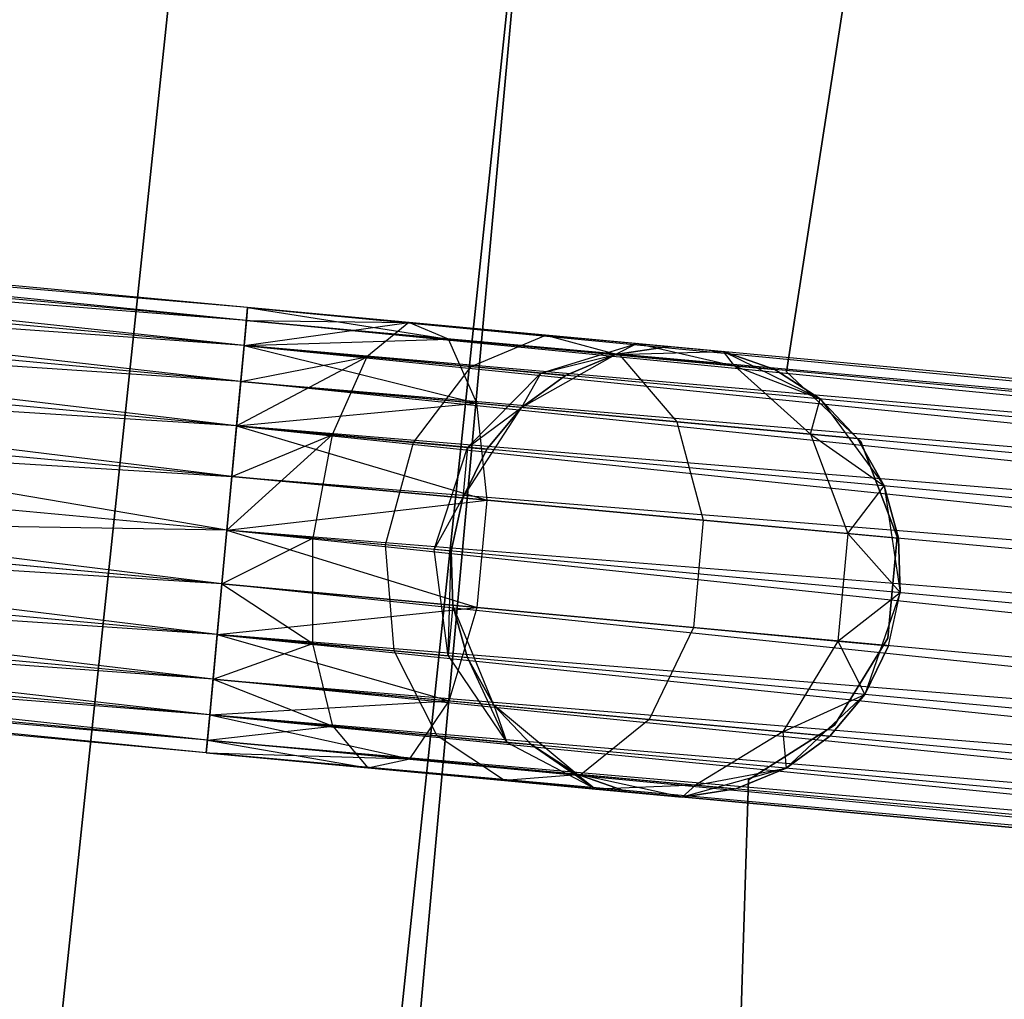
# Model space of a CAD drawing. Extents: x -91 to 92, y -91 to 92.
# Tile 82 of 256: x -63.3 to -58.93, y 4.14 to 8.49. Entities that reach past the tile are written whole.
import ezdxf

# ---------------------------------------------------------------- set-up
doc = ezdxf.new("R2010")
doc.units = 0
doc.header["$LTSCALE"] = 25.4
doc.layers.get('0').update_dxf_attribs({"linetype": 'CONTINUOUS'})

# ---------------------------------------------------------------- blocks, each defined once
blk = doc.blocks.new('NL2500012258_STL_2')
at = {"color": 0}
for p, q in [((32.3455, 6.4974, 22), (33.2105, 12.058, 22)), ((33.2105, 12.058, 20), (32.3455, 6.4974, 20)), ((33.2105, 12.058, 20), (32.3455, 6.4974, 20)), ((32.3455, 6.4974, 22), (33.2105, 12.058, 22)), ((29.8806, 10.761, 26.5), (29.0105, 2.5005, 26.5)), ((29.0105, 2.5005, 17), (29.8806, 10.761, 17)), ((29.8806, 10.761, 26.5), (29.0105, 2.5005, 26.5)), ((29.0105, 2.5005, 17), (29.8806, 10.761, 17)), ((30.5094, 2.4413, 26.5), (31.3588, 10.5067, 26.5)), ((31.3588, 10.5067, 17), (30.5094, 2.4413, 17)), ((31.3588, 10.5067, 17), (30.5094, 2.4413, 17)), ((30.5094, 2.4413, 26.5), (31.3588, 10.5067, 26.5)), ((31.2671, 9.6427, 19), (30.5312, 1.5727, 19)), ((30.5312, 1.5727, 20), (31.2671, 9.6427, 20)), ((31.2671, 9.6427, 19), (30.5312, 1.5727, 19)), ((30.5312, 1.5727, 20), (31.2671, 9.6427, 20)), ((29.9492, 6.7255, 27.8546), (22.2954, 7.4927, 27.6205)), ((29.9545, 6.7829, 27.6205), (22.2954, 7.4927, 27.6205)), ((29.9492, 6.7255, 27.8546), (22.2954, 7.4927, 27.6205)), ((29.9545, 6.7829, 27.6205), (22.2954, 7.4927, 27.6205)), ((29.9545, 6.7829, 27.3795), (22.2954, 7.4927, 27.6205)), ((29.9545, 6.7829, 27.3795), (22.2954, 7.4927, 27.6205)), ((29.9545, 6.7829, 27.3795), (22.2901, 7.4352, 27.1454)), ((29.9492, 6.7255, 27.1454), (22.2901, 7.4352, 27.1454)), ((29.9545, 6.7829, 27.3795), (22.2901, 7.4352, 27.1454)), ((29.9492, 6.7255, 27.1454), (22.2901, 7.4352, 27.1454)), ((29.9389, 6.6139, 26.9319), (22.2901, 7.4352, 27.1454)), ((29.9389, 6.6139, 26.9319), (22.2901, 7.4352, 27.1454)), ((29.9241, 6.4547, 28.2485), (22.2797, 7.3237, 28.0681)), ((29.9389, 6.6139, 28.0681), (22.2797, 7.3237, 28.0681)), ((29.9241, 6.4547, 28.2485), (22.2797, 7.3237, 28.0681)), ((29.9389, 6.6139, 28.0681), (22.2797, 7.3237, 28.0681)), ((29.9492, 6.7255, 27.8546), (22.2797, 7.3237, 28.0681)), ((29.9492, 6.7255, 27.8546), (22.2797, 7.3237, 28.0681)), ((29.9389, 6.6139, 26.9319), (22.265, 7.1645, 26.7515)), ((29.9241, 6.4547, 26.7515), (22.265, 7.1645, 26.7515)), ((29.9389, 6.6139, 26.9319), (22.265, 7.1645, 26.7515)), ((29.9241, 6.4547, 26.7515), (22.265, 7.1645, 26.7515)), ((29.9058, 6.2572, 26.6146), (22.265, 7.1645, 26.7515)), ((29.9058, 6.2572, 26.6146), (22.265, 7.1645, 26.7515)), ((29.9545, 6.7829, 177.3795), (26.9945, 7.0572, 177.156)), ((29.9545, 6.7829, 177.3795), (26.9945, 7.0572, 177.156)), ((29.9492, 6.7255, 177.8546), (26.9185, 7.0063, 177.6258)), ((29.9492, 6.7255, 177.8546), (26.9185, 7.0063, 177.6258)), ((29.885, 6.0328, 28.4709), (22.2467, 6.9669, 28.3855)), ((29.9058, 6.2572, 28.3855), (22.2467, 6.9669, 28.3855)), ((29.885, 6.0328, 28.4709), (22.2467, 6.9669, 28.3855)), ((29.9058, 6.2572, 28.3855), (22.2467, 6.9669, 28.3855)), ((29.9241, 6.4547, 28.2485), (22.2467, 6.9669, 28.3855)), ((29.9241, 6.4547, 28.2485), (22.2467, 6.9669, 28.3855)), ((29.9389, 6.6139, 176.9319), (27.0455, 6.882, 176.7135)), ((29.9389, 6.6139, 176.9319), (27.0455, 6.882, 176.7135)), ((29.9389, 6.6139, 176.9319), (29.9545, 6.7829, 177.3795)), ((29.9389, 6.6139, 176.9319), (29.9545, 6.7829, 177.3795)), ((29.9545, 6.7829, 177.3795), (29.9492, 6.7255, 177.8546)), ((29.9545, 6.7829, 177.3795), (29.9492, 6.7255, 177.8546)), ((29.9492, 6.7255, 27.8546), (29.9545, 6.7829, 27.6205)), ((29.9545, 6.7829, 27.3795), (29.9492, 6.7255, 27.1454)), ((29.9545, 6.7829, 27.3795), (29.9492, 6.7255, 27.1454)), ((29.9492, 6.7255, 27.8546), (29.9545, 6.7829, 27.6205)), ((49.1224, 5.0068, 177.3795), (29.9545, 6.7829, 177.3795)), ((49.1224, 5.0068, 177.6205), (29.9545, 6.7829, 177.3795)), ((29.9545, 6.7829, 177.3795), (49.1171, 4.9493, 177.1454)), ((49.1224, 5.0068, 177.6205), (29.9545, 6.7829, 177.3795)), ((49.1224, 5.0068, 177.3795), (29.9545, 6.7829, 177.3795)), ((29.9545, 6.7829, 177.3795), (49.1171, 4.9493, 177.1454)), ((29.9545, 6.7829, 27.6205), (30.6707, 6.7166, 27.2364)), ((29.9545, 6.7829, 27.3795), (30.6707, 6.7166, 27.2364)), ((29.9545, 6.7829, 27.3795), (30.6707, 6.7166, 27.2364)), ((29.9545, 6.7829, 27.6205), (30.6707, 6.7166, 27.2364)), ((29.9545, 6.7829, 27.6205), (30.8464, 6.6423, 27.6754)), ((29.9545, 6.7829, 27.6205), (30.8464, 6.6423, 27.6754)), ((29.9058, 6.2572, 26.6146), (22.2259, 6.7425, 26.5291)), ((29.9058, 6.2572, 26.6146), (22.2259, 6.7425, 26.5291)), ((29.885, 6.0328, 26.5291), (22.2259, 6.7425, 26.5291)), ((29.885, 6.0328, 26.5291), (22.2259, 6.7425, 26.5291)), ((29.9241, 6.4547, 178.2485), (26.8347, 6.741, 178.0152)), ((29.9241, 6.4547, 178.2485), (26.8347, 6.741, 178.0152)), ((29.9492, 6.7255, 177.8546), (29.9241, 6.4547, 178.2485)), ((29.9492, 6.7255, 177.8546), (29.9241, 6.4547, 178.2485)), ((29.9389, 6.6139, 28.0681), (29.9492, 6.7255, 27.8546)), ((29.9492, 6.7255, 27.1454), (29.9389, 6.6139, 26.9319)), ((29.9492, 6.7255, 27.1454), (29.9389, 6.6139, 26.9319)), ((29.9389, 6.6139, 28.0681), (29.9492, 6.7255, 27.8546)), ((29.9389, 6.6139, 26.9319), (30.6707, 6.7166, 27.2364)), ((29.9389, 6.6139, 26.9319), (30.6707, 6.7166, 27.2364)), ((29.9492, 6.7255, 177.8546), (49.1224, 5.0068, 177.6205)), ((49.1068, 4.8378, 178.0681), (29.9492, 6.7255, 177.8546)), ((49.1068, 4.8378, 178.0681), (29.9492, 6.7255, 177.8546)), ((49.1171, 4.9493, 177.8546), (29.9492, 6.7255, 177.8546)), ((49.1171, 4.9493, 177.8546), (29.9492, 6.7255, 177.8546)), ((29.9492, 6.7255, 177.8546), (49.1224, 5.0068, 177.6205)), ((29.9492, 6.7255, 27.1454), (30.6707, 6.7166, 27.2364)), ((29.9492, 6.7255, 27.1454), (30.6707, 6.7166, 27.2364)), ((29.9492, 6.7255, 27.8546), (30.8464, 6.6423, 27.6754)), ((29.9492, 6.7255, 27.8546), (30.8464, 6.6423, 27.6754)), ((30.6707, 6.7166, 27.2364), (30.4845, 6.5634, 26.8229)), ((30.6707, 6.7166, 27.2364), (30.4845, 6.5634, 26.8229)), ((30.8464, 6.6423, 27.6754), (30.6707, 6.7166, 27.2364)), ((30.6707, 6.7166, 27.2364), (31.2779, 6.6603, 26.829)), ((30.6707, 6.7166, 27.2364), (31.2779, 6.6603, 26.829)), ((30.8464, 6.6423, 27.6754), (30.6707, 6.7166, 27.2364)), ((29.9389, 6.6139, 28.0681), (30.8464, 6.6423, 27.6754)), ((29.9389, 6.6139, 28.0681), (30.8464, 6.6423, 27.6754)), ((30.9715, 6.3577, 28.0393), (30.8464, 6.6423, 27.6754)), ((30.8464, 6.6423, 27.6754), (31.6071, 6.5719, 27.165)), ((30.8464, 6.6423, 27.6754), (31.6071, 6.5719, 27.165)), ((30.9715, 6.3577, 28.0393), (30.8464, 6.6423, 27.6754)), ((30.9471, 6.5205, 26.5125), (31.2779, 6.6603, 26.829)), ((30.9471, 6.5205, 26.5125), (31.2779, 6.6603, 26.829)), ((31.2779, 6.6603, 26.829), (31.6835, 6.6227, 26.2192)), ((31.2779, 6.6603, 26.829), (31.6835, 6.6227, 26.2192)), ((31.2779, 6.6603, 26.829), (31.6071, 6.5719, 27.165)), ((31.2779, 6.6603, 26.829), (31.6071, 6.5719, 27.165)), ((29.9058, 6.2572, 176.6145), (29.9389, 6.6139, 176.9319)), ((29.9058, 6.2572, 176.6145), (29.9389, 6.6139, 176.9319)), ((29.9241, 6.4547, 28.2485), (29.9389, 6.6139, 28.0681)), ((29.9389, 6.6139, 26.9319), (29.9241, 6.4547, 26.7515)), ((29.9389, 6.6139, 26.9319), (29.9241, 6.4547, 26.7515)), ((29.9241, 6.4547, 28.2485), (29.9389, 6.6139, 28.0681)), ((29.9389, 6.6139, 176.9319), (49.092, 4.6786, 176.7515)), ((49.1171, 4.9493, 177.1454), (29.9389, 6.6139, 176.9319)), ((49.1171, 4.9493, 177.1454), (29.9389, 6.6139, 176.9319)), ((49.1068, 4.8378, 176.9319), (29.9389, 6.6139, 176.9319)), ((49.1068, 4.8378, 176.9319), (29.9389, 6.6139, 176.9319)), ((29.9389, 6.6139, 176.9319), (49.092, 4.6786, 176.7515)), ((29.9389, 6.6139, 26.9319), (30.4845, 6.5634, 26.8229)), ((29.9389, 6.6139, 26.9319), (30.4845, 6.5634, 26.8229)), ((29.9389, 6.6139, 28.0681), (30.9715, 6.3577, 28.0393)), ((29.9389, 6.6139, 28.0681), (30.9715, 6.3577, 28.0393)), ((31.2562, 6.4919, 26.048), (31.6835, 6.6227, 26.2192)), ((31.2562, 6.4919, 26.048), (31.6835, 6.6227, 26.2192)), ((31.6835, 6.6227, 26.2192), (31.5876, 6.5737, 25.5)), ((31.6835, 6.6227, 26.2192), (31.5876, 6.5737, 25.5)), ((31.826, 6.6095, 25.5), (31.5876, 6.5737, 25.5)), ((31.5876, 6.5737, 20), (31.826, 6.6095, 25.5)), ((31.826, 6.6095, 25.5), (31.5876, 6.5737, 25.5)), ((31.5876, 6.5737, 20), (31.826, 6.6095, 25.5)), ((31.6835, 6.6227, 26.2192), (31.826, 6.6095, 25.5)), ((31.6835, 6.6227, 26.2192), (32.066, 6.5873, 25.5)), ((31.6835, 6.6227, 26.2192), (31.826, 6.6095, 25.5)), ((31.6835, 6.6227, 26.2192), (32.066, 6.5873, 25.5)), ((31.6835, 6.6227, 26.2192), (32.1153, 6.5248, 26.4011)), ((31.6835, 6.6227, 26.2192), (32.1153, 6.5248, 26.4011)), ((31.826, 6.6095, 25.5), (32.066, 6.5873, 20)), ((31.826, 6.6095, 25.5), (32.066, 6.5873, 20)), ((29.9058, 6.2572, 26.6146), (30.4845, 6.5634, 26.8229)), ((29.9058, 6.2572, 26.6146), (30.4845, 6.5634, 26.8229)), ((29.9241, 6.4547, 26.7515), (30.4845, 6.5634, 26.8229)), ((29.9241, 6.4547, 26.7515), (30.4845, 6.5634, 26.8229)), ((30.4845, 6.5634, 26.8229), (30.3305, 6.2178, 26.5297)), ((30.4845, 6.5634, 26.8229), (30.3305, 6.2178, 26.5297)), ((30.4845, 6.5634, 26.8229), (30.9471, 6.5205, 26.5125)), ((30.4845, 6.5634, 26.8229), (30.9471, 6.5205, 26.5125)), ((31.1703, 6.3393, 20), (31.5876, 6.5737, 20)), ((31.1703, 6.3393, 20), (31.5876, 6.5737, 20)), ((31.2562, 6.4919, 26.048), (31.5876, 6.5737, 25.5)), ((31.2562, 6.4919, 26.048), (31.5876, 6.5737, 25.5)), ((31.5876, 6.5737, 25.5), (31.3647, 6.4818, 25.5)), ((31.3647, 6.4818, 25.5), (31.5876, 6.5737, 20)), ((31.3647, 6.4818, 25.5), (31.5876, 6.5737, 20)), ((31.5876, 6.5737, 25.5), (31.3647, 6.4818, 25.5)), ((31.5876, 6.5737, 20), (32.066, 6.5873, 20)), ((31.5876, 6.5737, 20), (32.066, 6.5873, 20)), ((31.5876, 6.5737, 25.5), (31.5876, 6.5737, 20)), ((31.5876, 6.5737, 25.5), (31.5876, 6.5737, 20)), ((31.6071, 6.5719, 27.165), (32.1153, 6.5248, 26.4011)), ((31.6071, 6.5719, 27.165), (32.1153, 6.5248, 26.4011)), ((31.6071, 6.5719, 27.165), (31.8593, 6.2754, 27.4435)), ((31.6071, 6.5719, 27.165), (31.8593, 6.2754, 27.4435)), ((32.066, 6.5873, 20), (32.496, 6.377, 20)), ((32.066, 6.5873, 25.5), (32.066, 6.5873, 20)), ((32.1153, 6.5248, 26.4011), (32.066, 6.5873, 25.5)), ((32.1153, 6.5248, 26.4011), (32.066, 6.5873, 25.5)), ((32.2938, 6.5082, 25.5), (32.066, 6.5873, 25.5)), ((32.066, 6.5873, 20), (32.2938, 6.5082, 25.5)), ((32.066, 6.5873, 20), (32.496, 6.377, 20)), ((32.066, 6.5873, 25.5), (32.066, 6.5873, 20)), ((32.2938, 6.5082, 25.5), (32.066, 6.5873, 25.5)), ((32.066, 6.5873, 20), (32.2938, 6.5082, 25.5)), ((29.9058, 6.2572, 176.6145), (27.0597, 6.5209, 176.3996)), ((29.9058, 6.2572, 176.6145), (27.0597, 6.5209, 176.3996)), ((30.6906, 6.1845, 26.2881), (30.9471, 6.5205, 26.5125)), ((30.6906, 6.1845, 26.2881), (30.9471, 6.5205, 26.5125)), ((30.9471, 6.5205, 26.5125), (31.2562, 6.4919, 26.048)), ((30.9471, 6.5205, 26.5125), (31.2562, 6.4919, 26.048)), ((32.1153, 6.5248, 26.4011), (32.2938, 6.5082, 25.5)), ((32.1153, 6.5248, 26.4011), (32.2938, 6.5082, 25.5)), ((32.1153, 6.5248, 26.4011), (32.496, 6.377, 25.5)), ((32.1153, 6.5248, 26.4011), (32.496, 6.377, 25.5)), ((32.1153, 6.5248, 26.4011), (32.4526, 6.2205, 26.5518)), ((32.1153, 6.5248, 26.4011), (32.4526, 6.2205, 26.5518)), ((22.2038, 6.5042, 28.5), (29.885, 6.0328, 28.4709)), ((29.8629, 5.7945, 26.5), (22.2038, 6.5042, 26.5)), ((29.8629, 5.7945, 26.5), (22.2038, 6.5042, 26.5)), ((29.8409, 5.5562, 28.4709), (22.2038, 6.5042, 28.5)), ((29.8409, 5.5562, 28.4709), (22.2038, 6.5042, 28.5)), ((29.8629, 5.7945, 28.5), (22.2038, 6.5042, 28.5)), ((29.8629, 5.7945, 28.5), (22.2038, 6.5042, 28.5)), ((22.2038, 6.5042, 28.5), (29.885, 6.0328, 28.4709)), ((30.9311, 6.1622, 25.9265), (31.2562, 6.4919, 26.048)), ((30.9311, 6.1622, 25.9265), (31.2562, 6.4919, 26.048)), ((31.2562, 6.4919, 26.048), (31.1703, 6.3393, 25.5)), ((31.2562, 6.4919, 26.048), (31.1703, 6.3393, 25.5)), ((31.3647, 6.4818, 25.5), (31.1703, 6.3393, 25.5)), ((31.1703, 6.3393, 20), (31.3647, 6.4818, 25.5)), ((31.3647, 6.4818, 25.5), (31.1703, 6.3393, 25.5)), ((31.1703, 6.3393, 20), (31.3647, 6.4818, 25.5)), ((31.2562, 6.4919, 26.048), (31.3647, 6.4818, 25.5)), ((31.2562, 6.4919, 26.048), (31.3647, 6.4818, 25.5)), ((32.496, 6.377, 25.5), (32.2938, 6.5082, 25.5)), ((32.2938, 6.5082, 25.5), (32.496, 6.377, 20)), ((32.2938, 6.5082, 25.5), (32.496, 6.377, 20)), ((32.496, 6.377, 25.5), (32.2938, 6.5082, 25.5)), ((32.6764, 6.1888, 22), (32.3455, 6.4974, 22)), ((32.3455, 6.4974, 22), (32.3455, 6.4974, 20)), ((32.3455, 6.4974, 20), (32.6764, 6.1888, 20)), ((32.3455, 6.4974, 22), (32.3455, 6.4974, 20)), ((32.3455, 6.4974, 20), (32.6764, 6.1888, 20)), ((32.6764, 6.1888, 22), (32.3455, 6.4974, 22)), ((29.9241, 6.4547, 178.2485), (29.885, 6.0328, 178.4709)), ((29.9241, 6.4547, 178.2485), (29.885, 6.0328, 178.4709)), ((29.9058, 6.2572, 28.3855), (29.9241, 6.4547, 28.2485)), ((29.9241, 6.4547, 26.7515), (29.9058, 6.2572, 26.6146)), ((29.9241, 6.4547, 26.7515), (29.9058, 6.2572, 26.6146)), ((29.9058, 6.2572, 28.3855), (29.9241, 6.4547, 28.2485)), ((29.9241, 6.4547, 178.2485), (49.1068, 4.8378, 178.0681)), ((49.0737, 4.481, 178.3855), (29.9241, 6.4547, 178.2485)), ((49.0737, 4.481, 178.3855), (29.9241, 6.4547, 178.2485)), ((49.092, 4.6786, 178.2485), (29.9241, 6.4547, 178.2485)), ((49.092, 4.6786, 178.2485), (29.9241, 6.4547, 178.2485)), ((29.9241, 6.4547, 178.2485), (49.1068, 4.8378, 178.0681)), ((29.9241, 6.4547, 28.2485), (30.9715, 6.3577, 28.0393)), ((29.9241, 6.4547, 28.2485), (30.9715, 6.3577, 28.0393)), ((29.9058, 6.2572, 28.3855), (30.9715, 6.3577, 28.0393)), ((29.9058, 6.2572, 28.3855), (30.9715, 6.3577, 28.0393)), ((30.9097, 5.9378, 20), (31.1703, 6.3393, 20)), ((30.9097, 5.9378, 20), (31.1703, 6.3393, 20)), ((30.9311, 6.1622, 25.9265), (31.1703, 6.3393, 25.5)), ((30.9311, 6.1622, 25.9265), (31.1703, 6.3393, 25.5)), ((31.0171, 5.9278, 28.2448), (30.9715, 6.3577, 28.0393)), ((30.9715, 6.3577, 28.0393), (31.8593, 6.2754, 27.4435)), ((30.9715, 6.3577, 28.0393), (31.8593, 6.2754, 27.4435)), ((31.0171, 5.9278, 28.2448), (30.9715, 6.3577, 28.0393)), ((31.1703, 6.3393, 25.5), (31.0156, 6.1544, 25.5)), ((31.0156, 6.1544, 25.5), (31.1703, 6.3393, 20)), ((31.0156, 6.1544, 25.5), (31.1703, 6.3393, 20)), ((31.1703, 6.3393, 25.5), (31.0156, 6.1544, 25.5)), ((31.1703, 6.3393, 25.5), (31.1703, 6.3393, 20)), ((31.1703, 6.3393, 25.5), (31.1703, 6.3393, 20)), ((32.4526, 6.2205, 26.5518), (32.496, 6.377, 25.5)), ((32.4526, 6.2205, 26.5518), (32.496, 6.377, 25.5)), ((32.496, 6.377, 20), (32.779, 5.991, 20)), ((32.6609, 6.2011, 25.5), (32.496, 6.377, 25.5)), ((32.496, 6.377, 20), (32.6609, 6.2011, 25.5)), ((32.496, 6.377, 20), (32.779, 5.991, 20)), ((32.496, 6.377, 25.5), (32.496, 6.377, 20)), ((32.496, 6.377, 25.5), (32.496, 6.377, 20)), ((32.6609, 6.2011, 25.5), (32.496, 6.377, 25.5)), ((32.496, 6.377, 20), (32.6609, 6.2011, 25.5)), ((29.8629, 5.7945, 178.5), (26.7625, 6.3221, 178.2352)), ((29.8629, 5.7945, 178.5), (26.7625, 6.3221, 178.2352)), ((29.885, 6.0328, 178.4709), (26.7625, 6.3221, 178.2352)), ((29.885, 6.0328, 178.4709), (26.7625, 6.3221, 178.2352)), ((29.8409, 5.5562, 26.5291), (22.1817, 6.2659, 26.5291)), ((29.8409, 5.5562, 26.5291), (22.1817, 6.2659, 26.5291)), ((29.8201, 5.3317, 26.6146), (22.1817, 6.2659, 26.5291)), ((29.8201, 5.3317, 26.6146), (22.1817, 6.2659, 26.5291)), ((29.8629, 5.7945, 176.5), (29.9058, 6.2572, 176.6145)), ((29.8629, 5.7945, 176.5), (29.9058, 6.2572, 176.6145)), ((29.885, 6.0328, 28.4709), (29.9058, 6.2572, 28.3855)), ((29.9058, 6.2572, 26.6146), (29.885, 6.0328, 26.5291)), ((29.9058, 6.2572, 26.6146), (29.885, 6.0328, 26.5291)), ((29.885, 6.0328, 28.4709), (29.9058, 6.2572, 28.3855)), ((29.9058, 6.2572, 176.6145), (49.0529, 4.2566, 176.5291)), ((49.092, 4.6786, 176.7515), (29.9058, 6.2572, 176.6145)), ((49.092, 4.6786, 176.7515), (29.9058, 6.2572, 176.6145)), ((49.0737, 4.481, 176.6145), (29.9058, 6.2572, 176.6145)), ((49.0737, 4.481, 176.6145), (29.9058, 6.2572, 176.6145)), ((29.9058, 6.2572, 176.6145), (49.0529, 4.2566, 176.5291)), ((29.9058, 6.2572, 26.6146), (30.3305, 6.2178, 26.5297)), ((29.9058, 6.2572, 26.6146), (30.3305, 6.2178, 26.5297)), ((29.9058, 6.2572, 28.3855), (31.0171, 5.9278, 28.2448)), ((29.9058, 6.2572, 28.3855), (31.0171, 5.9278, 28.2448)), ((31.8593, 6.2754, 27.4435), (32.4526, 6.2205, 26.5518)), ((31.8593, 6.2754, 27.4435), (32.4526, 6.2205, 26.5518)), ((31.8593, 6.2754, 27.4435), (31.9768, 5.8389, 27.6008)), ((31.8593, 6.2754, 27.4435), (31.9768, 5.8389, 27.6008)), ((29.8629, 5.7945, 26.5), (30.3305, 6.2178, 26.5297)), ((29.8629, 5.7945, 26.5), (30.3305, 6.2178, 26.5297)), ((29.885, 6.0328, 26.5291), (30.3305, 6.2178, 26.5297)), ((29.885, 6.0328, 26.5291), (30.3305, 6.2178, 26.5297)), ((30.3305, 6.2178, 26.5297), (30.244, 5.7591, 26.4239)), ((30.3305, 6.2178, 26.5297), (30.244, 5.7591, 26.4239)), ((30.3305, 6.2178, 26.5297), (30.6906, 6.1845, 26.2881)), ((30.3305, 6.2178, 26.5297), (30.6906, 6.1845, 26.2881)), ((32.4526, 6.2205, 26.5518), (32.6609, 6.2011, 25.5)), ((32.4526, 6.2205, 26.5518), (32.6609, 6.2011, 25.5)), ((32.4526, 6.2205, 26.5518), (32.779, 5.991, 25.5)), ((32.4526, 6.2205, 26.5518), (32.779, 5.991, 25.5)), ((32.4526, 6.2205, 26.5518), (32.6181, 5.7795, 26.6369)), ((32.4526, 6.2205, 26.5518), (32.6181, 5.7795, 26.6369)), ((30.567, 5.7292, 26.2071), (30.6906, 6.1845, 26.2881)), ((30.567, 5.7292, 26.2071), (30.6906, 6.1845, 26.2881)), ((30.6906, 6.1845, 26.2881), (30.9311, 6.1622, 25.9265)), ((30.6906, 6.1845, 26.2881), (30.9311, 6.1622, 25.9265)), ((30.7829, 5.7092, 25.8827), (30.9311, 6.1622, 25.9265)), ((30.7829, 5.7092, 25.8827), (30.9311, 6.1622, 25.9265)), ((30.9311, 6.1622, 25.9265), (30.9097, 5.9378, 25.5)), ((30.9311, 6.1622, 25.9265), (30.9097, 5.9378, 25.5)), ((30.9311, 6.1622, 25.9265), (31.0156, 6.1544, 25.5)), ((30.9311, 6.1622, 25.9265), (31.0156, 6.1544, 25.5)), ((32.779, 5.991, 25.5), (32.6609, 6.2011, 25.5)), ((32.6609, 6.2011, 25.5), (32.779, 5.991, 20)), ((32.6609, 6.2011, 25.5), (32.779, 5.991, 20)), ((32.779, 5.991, 25.5), (32.6609, 6.2011, 25.5)), ((32.8373, 5.7659, 22), (32.6764, 6.1888, 22)), ((32.6764, 6.1888, 22), (32.6764, 6.1888, 20)), ((32.6764, 6.1888, 20), (32.8373, 5.7659, 20)), ((32.6764, 6.1888, 22), (32.6764, 6.1888, 20)), ((32.6764, 6.1888, 20), (32.8373, 5.7659, 20)), ((32.8373, 5.7659, 22), (32.6764, 6.1888, 22)), ((31.0156, 6.1544, 25.5), (30.9097, 5.9378, 25.5)), ((30.9097, 5.9378, 20), (31.0156, 6.1544, 25.5)), ((31.0156, 6.1544, 25.5), (30.9097, 5.9378, 25.5)), ((30.9097, 5.9378, 20), (31.0156, 6.1544, 25.5)), ((29.8018, 5.1342, 28.2485), (22.1609, 6.0414, 28.3855)), ((29.8201, 5.3317, 28.3855), (22.1609, 6.0414, 28.3855)), ((29.8018, 5.1342, 28.2485), (22.1609, 6.0414, 28.3855)), ((29.8201, 5.3317, 28.3855), (22.1609, 6.0414, 28.3855)), ((29.8409, 5.5562, 28.4709), (22.1609, 6.0414, 28.3855)), ((29.8409, 5.5562, 28.4709), (22.1609, 6.0414, 28.3855)), ((29.8629, 5.7945, 176.5), (27.0339, 6.0566, 176.2864)), ((29.8629, 5.7945, 176.5), (27.0339, 6.0566, 176.2864)), ((29.885, 6.0328, 178.4709), (29.8629, 5.7945, 178.5)), ((29.885, 6.0328, 178.4709), (29.8629, 5.7945, 178.5)), ((29.885, 6.0328, 26.5291), (29.8629, 5.7945, 26.5)), ((29.8629, 5.7945, 28.5), (29.885, 6.0328, 28.4709)), ((29.885, 6.0328, 26.5291), (29.8629, 5.7945, 26.5)), ((29.8629, 5.7945, 28.5), (29.885, 6.0328, 28.4709)), ((29.885, 6.0328, 178.4709), (49.0737, 4.481, 178.3855)), ((49.0529, 4.2566, 178.4709), (29.885, 6.0328, 178.4709)), ((49.0529, 4.2566, 178.4709), (29.885, 6.0328, 178.4709)), ((29.885, 6.0328, 178.4709), (49.0737, 4.481, 178.3855)), ((29.885, 6.0328, 28.4709), (31.0171, 5.9278, 28.2448)), ((29.885, 6.0328, 28.4709), (31.0171, 5.9278, 28.2448)), ((32.6181, 5.7795, 26.6369), (32.779, 5.991, 25.5)), ((32.6181, 5.7795, 26.6369), (32.779, 5.991, 25.5)), ((32.779, 5.991, 20), (32.8502, 5.5177, 20)), ((32.8433, 5.7586, 25.5), (32.779, 5.991, 25.5)), ((32.779, 5.991, 20), (32.8502, 5.5177, 20)), ((32.779, 5.991, 20), (32.8433, 5.7586, 25.5)), ((32.779, 5.991, 25.5), (32.779, 5.991, 20)), ((32.779, 5.991, 25.5), (32.779, 5.991, 20)), ((32.8433, 5.7586, 25.5), (32.779, 5.991, 25.5)), ((32.779, 5.991, 20), (32.8433, 5.7586, 25.5)), ((29.8629, 5.7945, 28.5), (31.0171, 5.9278, 28.2448)), ((29.8629, 5.7945, 28.5), (31.0171, 5.9278, 28.2448)), ((30.7829, 5.7092, 25.8827), (30.9097, 5.9378, 25.5)), ((30.7829, 5.7092, 25.8827), (30.9097, 5.9378, 25.5)), ((30.8587, 5.7022, 20), (30.9097, 5.9378, 20)), ((30.9097, 5.9378, 25.5), (30.8587, 5.7022, 25.5)), ((30.9097, 5.9378, 25.5), (30.8587, 5.7022, 25.5)), ((30.8587, 5.7022, 20), (30.9097, 5.9378, 20)), ((30.9097, 5.9378, 25.5), (30.9097, 5.9378, 20)), ((30.9097, 5.9378, 25.5), (30.9097, 5.9378, 20)), ((30.9729, 5.4513, 28.2448), (31.0171, 5.9278, 28.2448)), ((30.9729, 5.4513, 28.2448), (31.0171, 5.9278, 28.2448)), ((31.0171, 5.9278, 28.2448), (31.9768, 5.8389, 27.6008)), ((31.0171, 5.9278, 28.2448), (31.9768, 5.8389, 27.6008)), ((29.8201, 5.3317, 26.6146), (22.1426, 5.8439, 26.7515)), ((29.8018, 5.1342, 26.7515), (22.1426, 5.8439, 26.7515)), ((29.8201, 5.3317, 26.6146), (22.1426, 5.8439, 26.7515)), ((29.8018, 5.1342, 26.7515), (22.1426, 5.8439, 26.7515)), ((29.787, 4.975, 26.9319), (22.1426, 5.8439, 26.7515)), ((29.787, 4.975, 26.9319), (22.1426, 5.8439, 26.7515)), ((29.8409, 5.5562, 178.4709), (26.7183, 5.8455, 178.2352)), ((29.8409, 5.5562, 178.4709), (26.7183, 5.8455, 178.2352)), ((29.8629, 5.7945, 178.5), (26.7183, 5.8455, 178.2352)), ((29.8629, 5.7945, 178.5), (26.7183, 5.8455, 178.2352)), ((31.9768, 5.8389, 27.6008), (31.9327, 5.3623, 27.6008)), ((31.9768, 5.8389, 27.6008), (31.9327, 5.3623, 27.6008)), ((31.9768, 5.8389, 27.6008), (32.6181, 5.7795, 26.6369)), ((31.9768, 5.8389, 27.6008), (32.6181, 5.7795, 26.6369)), ((29.8201, 5.3317, 176.6145), (29.8629, 5.7945, 176.5)), ((29.8201, 5.3317, 176.6145), (29.8629, 5.7945, 176.5)), ((29.8629, 5.7945, 178.5), (29.8409, 5.5562, 178.4709)), ((29.8629, 5.7945, 178.5), (29.8409, 5.5562, 178.4709)), ((29.8629, 5.7945, 26.5), (29.8409, 5.5562, 26.5291)), ((29.8409, 5.5562, 28.4709), (29.8629, 5.7945, 28.5)), ((29.8409, 5.5562, 28.4709), (29.8629, 5.7945, 28.5)), ((29.8629, 5.7945, 26.5), (29.8409, 5.5562, 26.5291)), ((49.0529, 4.2566, 176.5291), (29.8629, 5.7945, 176.5)), ((49.0308, 4.0183, 178.5), (29.8629, 5.7945, 178.5)), ((49.0308, 4.0183, 178.5), (29.8629, 5.7945, 178.5)), ((49.0308, 4.0183, 176.5), (29.8629, 5.7945, 176.5)), ((49.0529, 4.2566, 176.5291), (29.8629, 5.7945, 176.5)), ((49.0308, 4.0183, 176.5), (29.8629, 5.7945, 176.5)), ((49.0088, 3.78, 176.5291), (29.8629, 5.7945, 176.5)), ((49.0088, 3.78, 176.5291), (29.8629, 5.7945, 176.5)), ((30.244, 5.7591, 26.4239), (29.8629, 5.7945, 26.5)), ((29.8629, 5.7945, 28.5), (30.9729, 5.4513, 28.2448)), ((29.8629, 5.7945, 28.5), (30.9729, 5.4513, 28.2448)), ((30.244, 5.7591, 26.4239), (29.8629, 5.7945, 26.5)), ((32.6181, 5.7795, 26.6369), (32.574, 5.3029, 26.6369)), ((32.6181, 5.7795, 26.6369), (32.574, 5.3029, 26.6369)), ((32.6181, 5.7795, 26.6369), (32.8433, 5.7586, 25.5)), ((32.6181, 5.7795, 26.6369), (32.8433, 5.7586, 25.5)), ((32.6181, 5.7795, 26.6369), (32.8502, 5.5177, 25.5)), ((32.6181, 5.7795, 26.6369), (32.8502, 5.5177, 25.5)), ((29.8409, 5.5562, 26.5291), (30.244, 5.7591, 26.4239)), ((29.8409, 5.5562, 26.5291), (30.244, 5.7591, 26.4239)), ((30.567, 5.7292, 26.2071), (30.244, 5.7591, 26.4239)), ((30.2448, 5.2924, 26.5297), (30.244, 5.7591, 26.4239)), ((30.567, 5.7292, 26.2071), (30.244, 5.7591, 26.4239)), ((30.2448, 5.2924, 26.5297), (30.244, 5.7591, 26.4239)), ((30.7829, 5.7092, 25.8827), (30.567, 5.7292, 26.2071)), ((30.6048, 5.259, 26.2881), (30.567, 5.7292, 26.2071)), ((30.7829, 5.7092, 25.8827), (30.567, 5.7292, 26.2071)), ((30.6048, 5.259, 26.2881), (30.567, 5.7292, 26.2071)), ((32.7954, 5.3154, 22), (32.8373, 5.7659, 22)), ((32.8373, 5.7659, 20), (32.7954, 5.3154, 20)), ((32.8373, 5.7659, 20), (32.7954, 5.3154, 20)), ((32.7954, 5.3154, 22), (32.8373, 5.7659, 22)), ((32.8373, 5.7659, 22), (32.8373, 5.7659, 20)), ((32.8373, 5.7659, 22), (32.8373, 5.7659, 20)), ((32.8502, 5.5177, 25.5), (32.8433, 5.7586, 25.5)), ((32.8433, 5.7586, 25.5), (32.8502, 5.5177, 20)), ((32.8502, 5.5177, 25.5), (32.8433, 5.7586, 25.5)), ((32.8433, 5.7586, 25.5), (32.8502, 5.5177, 20)), ((29.7767, 4.8634, 27.8546), (22.1279, 5.6847, 28.0681)), ((29.787, 4.975, 28.0681), (22.1279, 5.6847, 28.0681)), ((29.7767, 4.8634, 27.8546), (22.1279, 5.6847, 28.0681)), ((29.787, 4.975, 28.0681), (22.1279, 5.6847, 28.0681)), ((29.8018, 5.1342, 28.2485), (22.1279, 5.6847, 28.0681)), ((29.8018, 5.1342, 28.2485), (22.1279, 5.6847, 28.0681)), ((30.8587, 5.7022, 25.5), (30.7829, 5.7092, 25.8827)), ((30.8454, 5.2367, 25.9265), (30.7829, 5.7092, 25.8827)), ((30.8587, 5.7022, 25.5), (30.7829, 5.7092, 25.8827)), ((30.8454, 5.2367, 25.9265), (30.7829, 5.7092, 25.8827)), ((30.8454, 5.2367, 25.9265), (30.8587, 5.7022, 25.5)), ((30.8454, 5.2367, 25.9265), (30.8587, 5.7022, 25.5)), ((30.8655, 5.4612, 20), (30.8587, 5.7022, 20)), ((30.8587, 5.7022, 25.5), (30.8655, 5.4612, 25.5)), ((30.8587, 5.7022, 25.5), (30.8655, 5.4612, 25.5)), ((30.8587, 5.7022, 25.5), (30.8587, 5.7022, 20)), ((30.8655, 5.4612, 20), (30.8587, 5.7022, 20)), ((30.8587, 5.7022, 25.5), (30.8587, 5.7022, 20)), ((29.8201, 5.3317, 176.6145), (26.974, 5.5954, 176.3996)), ((29.8201, 5.3317, 176.6145), (26.974, 5.5954, 176.3996)), ((29.787, 4.975, 26.9319), (22.1175, 5.5732, 27.1454)), ((29.7767, 4.8634, 27.1454), (22.1175, 5.5732, 27.1454)), ((29.787, 4.975, 26.9319), (22.1175, 5.5732, 27.1454)), ((29.7767, 4.8634, 27.1454), (22.1175, 5.5732, 27.1454)), ((29.7714, 4.806, 27.3795), (22.1175, 5.5732, 27.1454)), ((29.7714, 4.806, 27.3795), (22.1175, 5.5732, 27.1454)), ((29.8409, 5.5562, 178.4709), (29.8018, 5.1342, 178.2485)), ((29.8409, 5.5562, 178.4709), (29.8018, 5.1342, 178.2485)), ((29.8409, 5.5562, 26.5291), (29.8201, 5.3317, 26.6146)), ((29.8201, 5.3317, 28.3855), (29.8409, 5.5562, 28.4709)), ((29.8201, 5.3317, 28.3855), (29.8409, 5.5562, 28.4709)), ((29.8409, 5.5562, 26.5291), (29.8201, 5.3317, 26.6146)), ((48.988, 3.5555, 178.3855), (29.8409, 5.5562, 178.4709)), ((48.988, 3.5555, 178.3855), (29.8409, 5.5562, 178.4709)), ((49.0088, 3.78, 178.4709), (29.8409, 5.5562, 178.4709)), ((49.0088, 3.78, 178.4709), (29.8409, 5.5562, 178.4709)), ((29.8409, 5.5562, 28.4709), (30.9729, 5.4513, 28.2448)), ((29.8409, 5.5562, 28.4709), (30.9729, 5.4513, 28.2448)), ((29.8409, 5.5562, 26.5291), (30.2448, 5.2924, 26.5297)), ((29.8409, 5.5562, 26.5291), (30.2448, 5.2924, 26.5297)), ((29.7714, 4.806, 27.3795), (22.1122, 5.5157, 27.6205)), ((29.7714, 4.806, 27.3795), (22.1122, 5.5157, 27.6205)), ((29.7714, 4.806, 27.6205), (22.1122, 5.5157, 27.6205)), ((29.7714, 4.806, 27.6205), (22.1122, 5.5157, 27.6205)), ((29.7767, 4.8634, 27.8546), (22.1122, 5.5157, 27.6205)), ((29.7767, 4.8634, 27.8546), (22.1122, 5.5157, 27.6205)), ((32.574, 5.3029, 26.6369), (32.8502, 5.5177, 25.5)), ((32.574, 5.3029, 26.6369), (32.8502, 5.5177, 25.5)), ((32.8502, 5.5177, 20), (32.6932, 5.0655, 20)), ((32.8502, 5.5177, 20), (32.6932, 5.0655, 20)), ((32.7991, 5.282, 25.5), (32.8502, 5.5177, 25.5)), ((32.7991, 5.282, 25.5), (32.8502, 5.5177, 25.5)), ((32.7991, 5.282, 25.5), (32.8502, 5.5177, 20)), ((32.7991, 5.282, 25.5), (32.8502, 5.5177, 20)), ((32.8502, 5.5177, 25.5), (32.8502, 5.5177, 20)), ((32.8502, 5.5177, 25.5), (32.8502, 5.5177, 20)), ((29.8018, 5.1342, 178.2485), (26.7124, 5.4204, 178.0152)), ((29.8018, 5.1342, 178.2485), (26.7124, 5.4204, 178.0152)), ((29.8201, 5.3317, 28.3855), (30.9729, 5.4513, 28.2448)), ((29.8201, 5.3317, 28.3855), (30.9729, 5.4513, 28.2448)), ((30.8655, 5.4612, 25.5), (30.8454, 5.2367, 25.9265)), ((30.8655, 5.4612, 25.5), (30.8454, 5.2367, 25.9265)), ((30.8491, 5.0371, 28.0393), (30.9729, 5.4513, 28.2448)), ((30.8491, 5.0371, 28.0393), (30.9729, 5.4513, 28.2448)), ((31.0479, 5.0187, 20), (30.8655, 5.4612, 20)), ((30.8655, 5.4612, 25.5), (30.9299, 5.2289, 25.5)), ((30.9299, 5.2289, 25.5), (30.8655, 5.4612, 20)), ((31.0479, 5.0187, 20), (30.8655, 5.4612, 20)), ((30.9299, 5.2289, 25.5), (30.8655, 5.4612, 20)), ((30.8655, 5.4612, 25.5), (30.9299, 5.2289, 25.5)), ((30.8655, 5.4612, 25.5), (30.8655, 5.4612, 20)), ((30.8655, 5.4612, 25.5), (30.8655, 5.4612, 20)), ((30.9729, 5.4513, 28.2448), (31.9327, 5.3623, 27.6008)), ((30.9729, 5.4513, 28.2448), (31.9327, 5.3623, 27.6008)), ((29.787, 4.975, 176.9319), (29.8201, 5.3317, 176.6145)), ((29.787, 4.975, 176.9319), (29.8201, 5.3317, 176.6145)), ((29.8201, 5.3317, 26.6146), (29.8018, 5.1342, 26.7515)), ((29.8018, 5.1342, 28.2485), (29.8201, 5.3317, 28.3855)), ((29.8018, 5.1342, 28.2485), (29.8201, 5.3317, 28.3855)), ((29.8201, 5.3317, 26.6146), (29.8018, 5.1342, 26.7515)), ((29.8201, 5.3317, 176.6145), (48.9696, 3.358, 176.7515)), ((49.0088, 3.78, 176.5291), (29.8201, 5.3317, 176.6145)), ((49.0088, 3.78, 176.5291), (29.8201, 5.3317, 176.6145)), ((48.988, 3.5555, 176.6145), (29.8201, 5.3317, 176.6145)), ((48.988, 3.5555, 176.6145), (29.8201, 5.3317, 176.6145)), ((29.8201, 5.3317, 176.6145), (48.9696, 3.358, 176.7515)), ((29.8201, 5.3317, 28.3855), (30.8491, 5.0371, 28.0393)), ((29.8201, 5.3317, 28.3855), (30.8491, 5.0371, 28.0393)), ((29.8201, 5.3317, 26.6146), (30.2448, 5.2924, 26.5297)), ((29.8201, 5.3317, 26.6146), (30.2448, 5.2924, 26.5297)), ((31.9327, 5.3623, 27.6008), (31.737, 4.9548, 27.4435)), ((31.9327, 5.3623, 27.6008), (31.737, 4.9548, 27.4435)), ((31.9327, 5.3623, 27.6008), (32.574, 5.3029, 26.6369)), ((31.9327, 5.3623, 27.6008), (32.574, 5.3029, 26.6369)), ((29.8018, 5.1342, 26.7515), (30.2448, 5.2924, 26.5297)), ((29.8018, 5.1342, 26.7515), (30.2448, 5.2924, 26.5297)), ((30.3327, 4.9244, 26.8229), (30.2448, 5.2924, 26.5297)), ((30.2448, 5.2924, 26.5297), (30.6048, 5.259, 26.2881)), ((30.3327, 4.9244, 26.8229), (30.2448, 5.2924, 26.5297)), ((30.2448, 5.2924, 26.5297), (30.6048, 5.259, 26.2881)), ((32.574, 5.3029, 26.6369), (32.3302, 4.8999, 26.5518)), ((32.574, 5.3029, 26.6369), (32.3302, 4.8999, 26.5518)), ((32.5593, 4.9295, 22), (32.7954, 5.3154, 22)), ((32.7954, 5.3154, 20), (32.5593, 4.9295, 20)), ((32.7954, 5.3154, 20), (32.5593, 4.9295, 20)), ((32.5593, 4.9295, 22), (32.7954, 5.3154, 22)), ((32.574, 5.3029, 26.6369), (32.7991, 5.282, 25.5)), ((32.574, 5.3029, 26.6369), (32.7991, 5.282, 25.5)), ((32.574, 5.3029, 26.6369), (32.6932, 5.0655, 25.5)), ((32.574, 5.3029, 26.6369), (32.6932, 5.0655, 25.5)), ((32.7954, 5.3154, 22), (32.7954, 5.3154, 20)), ((32.7954, 5.3154, 22), (32.7954, 5.3154, 20)), ((29.787, 4.975, 176.9319), (26.8937, 5.2431, 176.7135)), ((29.787, 4.975, 176.9319), (26.8937, 5.2431, 176.7135)), ((30.7952, 4.8816, 26.5125), (30.6048, 5.259, 26.2881)), ((30.6048, 5.259, 26.2881), (30.8454, 5.2367, 25.9265)), ((30.7952, 4.8816, 26.5125), (30.6048, 5.259, 26.2881)), ((30.6048, 5.259, 26.2881), (30.8454, 5.2367, 25.9265)), ((32.6932, 5.0655, 25.5), (32.7991, 5.282, 25.5)), ((32.7991, 5.282, 25.5), (32.6932, 5.0655, 20)), ((32.7991, 5.282, 25.5), (32.6932, 5.0655, 20)), ((32.6932, 5.0655, 25.5), (32.7991, 5.282, 25.5)), ((30.8454, 5.2367, 25.9265), (31.1043, 4.8529, 26.048)), ((30.9299, 5.2289, 25.5), (30.8454, 5.2367, 25.9265)), ((30.9299, 5.2289, 25.5), (30.8454, 5.2367, 25.9265)), ((30.8454, 5.2367, 25.9265), (31.1043, 4.8529, 26.048)), ((30.9299, 5.2289, 25.5), (31.1043, 4.8529, 26.048)), ((30.9299, 5.2289, 25.5), (31.1043, 4.8529, 26.048)), ((30.9299, 5.2289, 25.5), (31.0479, 5.0187, 25.5)), ((31.0479, 5.0187, 20), (30.9299, 5.2289, 25.5)), ((30.9299, 5.2289, 25.5), (31.0479, 5.0187, 25.5)), ((31.0479, 5.0187, 20), (30.9299, 5.2289, 25.5)), ((29.7767, 4.8634, 177.8546), (26.7459, 5.1443, 177.6258)), ((29.7767, 4.8634, 177.8546), (26.7459, 5.1443, 177.6258)), ((29.8018, 5.1342, 178.2485), (29.7767, 4.8634, 177.8546)), ((29.8018, 5.1342, 178.2485), (29.7767, 4.8634, 177.8546)), ((29.8018, 5.1342, 26.7515), (29.787, 4.975, 26.9319)), ((29.787, 4.975, 28.0681), (29.8018, 5.1342, 28.2485)), ((29.787, 4.975, 28.0681), (29.8018, 5.1342, 28.2485)), ((29.8018, 5.1342, 26.7515), (29.787, 4.975, 26.9319)), ((29.8018, 5.1342, 178.2485), (48.988, 3.5555, 178.3855)), ((48.9549, 3.1988, 178.0681), (29.8018, 5.1342, 178.2485)), ((48.9549, 3.1988, 178.0681), (29.8018, 5.1342, 178.2485)), ((48.9696, 3.358, 178.2485), (29.8018, 5.1342, 178.2485)), ((48.9696, 3.358, 178.2485), (29.8018, 5.1342, 178.2485)), ((29.8018, 5.1342, 178.2485), (48.988, 3.5555, 178.3855)), ((29.8018, 5.1342, 28.2485), (30.8491, 5.0371, 28.0393)), ((29.8018, 5.1342, 28.2485), (30.8491, 5.0371, 28.0393)), ((29.8018, 5.1342, 26.7515), (30.3327, 4.9244, 26.8229)), ((29.8018, 5.1342, 26.7515), (30.3327, 4.9244, 26.8229)), ((29.7714, 4.806, 177.3795), (26.8114, 5.0803, 177.156)), ((29.7714, 4.806, 177.3795), (26.8114, 5.0803, 177.156)), ((29.787, 4.975, 28.0681), (30.8491, 5.0371, 28.0393)), ((29.787, 4.975, 28.0681), (30.8491, 5.0371, 28.0393)), ((30.6739, 4.7803, 27.6754), (30.8491, 5.0371, 28.0393)), ((30.6739, 4.7803, 27.6754), (30.8491, 5.0371, 28.0393)), ((30.8491, 5.0371, 28.0393), (31.737, 4.9548, 27.4435)), ((30.8491, 5.0371, 28.0393), (31.737, 4.9548, 27.4435)), ((32.3302, 4.8999, 26.5518), (32.6932, 5.0655, 25.5)), ((32.3302, 4.8999, 26.5518), (32.6932, 5.0655, 25.5)), ((32.6932, 5.0655, 20), (32.3441, 4.738, 20)), ((32.6932, 5.0655, 20), (32.3441, 4.738, 20)), ((32.5386, 4.8806, 25.5), (32.6932, 5.0655, 25.5)), ((32.6932, 5.0655, 20), (32.5386, 4.8806, 25.5)), ((32.5386, 4.8806, 25.5), (32.6932, 5.0655, 25.5)), ((32.6932, 5.0655, 20), (32.5386, 4.8806, 25.5)), ((32.6932, 5.0655, 25.5), (32.6932, 5.0655, 20)), ((32.6932, 5.0655, 25.5), (32.6932, 5.0655, 20)), ((31.4151, 4.7116, 20), (31.0479, 5.0187, 20)), ((31.0479, 5.0187, 25.5), (31.1043, 4.8529, 26.048)), ((31.0479, 5.0187, 25.5), (31.1043, 4.8529, 26.048)), ((31.0479, 5.0187, 25.5), (31.2128, 4.8429, 25.5)), ((31.2128, 4.8429, 25.5), (31.0479, 5.0187, 20)), ((31.4151, 4.7116, 20), (31.0479, 5.0187, 20)), ((31.2128, 4.8429, 25.5), (31.0479, 5.0187, 20)), ((31.0479, 5.0187, 25.5), (31.2128, 4.8429, 25.5)), ((31.0479, 5.0187, 25.5), (31.0479, 5.0187, 20)), ((31.0479, 5.0187, 25.5), (31.0479, 5.0187, 20)), ((29.7714, 4.806, 177.3795), (29.787, 4.975, 176.9319)), ((29.7714, 4.806, 177.3795), (29.787, 4.975, 176.9319)), ((29.787, 4.975, 26.9319), (29.7767, 4.8634, 27.1454)), ((29.7767, 4.8634, 27.8546), (29.787, 4.975, 28.0681)), ((29.7767, 4.8634, 27.8546), (29.787, 4.975, 28.0681)), ((29.787, 4.975, 26.9319), (29.7767, 4.8634, 27.1454)), ((29.787, 4.975, 176.9319), (48.9446, 3.0873, 177.1454)), ((48.9696, 3.358, 176.7515), (29.787, 4.975, 176.9319)), ((48.9696, 3.358, 176.7515), (29.787, 4.975, 176.9319)), ((48.9549, 3.1988, 176.9319), (29.787, 4.975, 176.9319)), ((48.9549, 3.1988, 176.9319), (29.787, 4.975, 176.9319)), ((29.787, 4.975, 176.9319), (48.9446, 3.0873, 177.1454)), ((29.787, 4.975, 28.0681), (30.6739, 4.7803, 27.6754)), ((29.787, 4.975, 28.0681), (30.6739, 4.7803, 27.6754)), ((29.787, 4.975, 26.9319), (30.3327, 4.9244, 26.8229)), ((29.787, 4.975, 26.9319), (30.3327, 4.9244, 26.8229)), ((31.737, 4.9548, 27.4435), (31.4345, 4.7098, 27.165)), ((31.737, 4.9548, 27.4435), (31.4345, 4.7098, 27.165)), ((31.737, 4.9548, 27.4435), (32.3302, 4.8999, 26.5518)), ((31.737, 4.9548, 27.4435), (32.3302, 4.8999, 26.5518)), ((29.7767, 4.8634, 27.1454), (30.3327, 4.9244, 26.8229)), ((29.7767, 4.8634, 27.1454), (30.3327, 4.9244, 26.8229)), ((30.3327, 4.9244, 26.8229), (30.4875, 4.7396, 27.2364)), ((30.3327, 4.9244, 26.8229), (30.4875, 4.7396, 27.2364)), ((30.3327, 4.9244, 26.8229), (30.7952, 4.8816, 26.5125)), ((30.3327, 4.9244, 26.8229), (30.7952, 4.8816, 26.5125)), ((32.3302, 4.8999, 26.5518), (31.9428, 4.6627, 26.4011)), ((32.3302, 4.8999, 26.5518), (31.9428, 4.6627, 26.4011)), ((32.1772, 4.6871, 22), (32.5593, 4.9295, 22)), ((32.5593, 4.9295, 20), (32.1772, 4.6871, 20)), ((32.5593, 4.9295, 20), (32.1772, 4.6871, 20)), ((32.1772, 4.6871, 22), (32.5593, 4.9295, 22)), ((32.3302, 4.8999, 26.5518), (32.5386, 4.8806, 25.5)), ((32.3302, 4.8999, 26.5518), (32.5386, 4.8806, 25.5)), ((32.3302, 4.8999, 26.5518), (32.3441, 4.738, 25.5)), ((32.3302, 4.8999, 26.5518), (32.3441, 4.738, 25.5)), ((32.5593, 4.9295, 22), (32.5593, 4.9295, 20)), ((32.5593, 4.9295, 22), (32.5593, 4.9295, 20)), ((29.7767, 4.8634, 177.8546), (29.7714, 4.806, 177.3795)), ((29.7767, 4.8634, 177.8546), (29.7714, 4.806, 177.3795)), ((29.7767, 4.8634, 27.1454), (29.7714, 4.806, 27.3795)), ((29.7714, 4.806, 27.6205), (29.7767, 4.8634, 27.8546)), ((29.7714, 4.806, 27.6205), (29.7767, 4.8634, 27.8546)), ((29.7767, 4.8634, 27.1454), (29.7714, 4.806, 27.3795)), ((29.7767, 4.8634, 177.8546), (48.9549, 3.1988, 178.0681)), ((48.9392, 3.0298, 177.6205), (29.7767, 4.8634, 177.8546)), ((48.9392, 3.0298, 177.6205), (29.7767, 4.8634, 177.8546)), ((48.9446, 3.0873, 177.8546), (29.7767, 4.8634, 177.8546)), ((48.9446, 3.0873, 177.8546), (29.7767, 4.8634, 177.8546)), ((29.7767, 4.8634, 177.8546), (48.9549, 3.1988, 178.0681)), ((29.7767, 4.8634, 27.8546), (30.6739, 4.7803, 27.6754)), ((29.7767, 4.8634, 27.8546), (30.6739, 4.7803, 27.6754)), ((29.7767, 4.8634, 27.1454), (30.4875, 4.7396, 27.2364)), ((29.7767, 4.8634, 27.1454), (30.4875, 4.7396, 27.2364)), ((31.0947, 4.6834, 26.829), (30.7952, 4.8816, 26.5125)), ((30.7952, 4.8816, 26.5125), (31.1043, 4.8529, 26.048)), ((30.7952, 4.8816, 26.5125), (31.1043, 4.8529, 26.048)), ((31.0947, 4.6834, 26.829), (30.7952, 4.8816, 26.5125)), ((31.1043, 4.8529, 26.048), (31.2128, 4.8429, 25.5)), ((31.5003, 4.6458, 26.2192), (31.1043, 4.8529, 26.048)), ((31.5003, 4.6458, 26.2192), (31.1043, 4.8529, 26.048)), ((31.1043, 4.8529, 26.048), (31.2128, 4.8429, 25.5)), ((32.3441, 4.738, 25.5), (32.5386, 4.8806, 25.5)), ((32.5386, 4.8806, 25.5), (32.3441, 4.738, 20)), ((32.5386, 4.8806, 25.5), (32.3441, 4.738, 20)), ((32.3441, 4.738, 25.5), (32.5386, 4.8806, 25.5)), ((29.7714, 4.806, 177.3795), (48.9392, 3.0298, 177.6205)), ((48.9392, 3.0298, 177.3795), (29.7714, 4.806, 177.3795)), ((29.7714, 4.806, 177.3795), (48.9392, 3.0298, 177.6205)), ((48.9446, 3.0873, 177.1454), (29.7714, 4.806, 177.3795)), ((48.9446, 3.0873, 177.1454), (29.7714, 4.806, 177.3795)), ((48.9392, 3.0298, 177.3795), (29.7714, 4.806, 177.3795)), ((29.7714, 4.806, 27.3795), (30.4875, 4.7396, 27.2364)), ((29.7714, 4.806, 27.6205), (30.4875, 4.7396, 27.2364)), ((29.7714, 4.806, 27.6205), (30.6739, 4.7803, 27.6754)), ((29.7714, 4.806, 27.6205), (30.6739, 4.7803, 27.6754)), ((29.7714, 4.806, 27.6205), (30.4875, 4.7396, 27.2364)), ((29.7714, 4.806, 27.3795), (30.4875, 4.7396, 27.2364)), ((31.2128, 4.8429, 25.5), (31.5003, 4.6458, 26.2192)), ((31.2128, 4.8429, 25.5), (31.5003, 4.6458, 26.2192)), ((31.2128, 4.8429, 25.5), (31.4151, 4.7116, 25.5)), ((31.4151, 4.7116, 20), (31.2128, 4.8429, 25.5)), ((31.2128, 4.8429, 25.5), (31.4151, 4.7116, 25.5)), ((31.4151, 4.7116, 20), (31.2128, 4.8429, 25.5)), ((30.4875, 4.7396, 27.2364), (30.6739, 4.7803, 27.6754)), ((30.4875, 4.7396, 27.2364), (30.6739, 4.7803, 27.6754)), ((30.6739, 4.7803, 27.6754), (31.4345, 4.7098, 27.165)), ((30.6739, 4.7803, 27.6754), (31.4345, 4.7098, 27.165)), ((30.4875, 4.7396, 27.2364), (31.0947, 4.6834, 26.829)), ((30.4875, 4.7396, 27.2364), (31.0947, 4.6834, 26.829)), ((32.3441, 4.738, 20), (31.8828, 4.6103, 20)), ((32.3441, 4.738, 20), (31.8828, 4.6103, 20)), ((31.9428, 4.6627, 26.4011), (32.3441, 4.738, 25.5)), ((31.9428, 4.6627, 26.4011), (32.3441, 4.738, 25.5)), ((32.1212, 4.6462, 25.5), (32.3441, 4.738, 25.5)), ((32.3441, 4.738, 20), (32.1212, 4.6462, 25.5)), ((32.1212, 4.6462, 25.5), (32.3441, 4.738, 25.5)), ((32.3441, 4.738, 20), (32.1212, 4.6462, 25.5)), ((32.3441, 4.738, 25.5), (32.3441, 4.738, 20)), ((32.3441, 4.738, 25.5), (32.3441, 4.738, 20)), ((31.4345, 4.7098, 27.165), (31.0947, 4.6834, 26.829)), ((31.4345, 4.7098, 27.165), (31.0947, 4.6834, 26.829)), ((31.0947, 4.6834, 26.829), (31.5003, 4.6458, 26.2192)), ((31.0947, 4.6834, 26.829), (31.5003, 4.6458, 26.2192)), ((31.8828, 4.6103, 20), (31.4151, 4.7116, 20)), ((31.4151, 4.7116, 25.5), (31.5003, 4.6458, 26.2192)), ((31.4151, 4.7116, 25.5), (31.5003, 4.6458, 26.2192)), ((31.4151, 4.7116, 25.5), (31.6428, 4.6326, 25.5)), ((31.6428, 4.6326, 25.5), (31.4151, 4.7116, 20)), ((31.8828, 4.6103, 20), (31.4151, 4.7116, 20)), ((31.6428, 4.6326, 25.5), (31.4151, 4.7116, 20)), ((31.4151, 4.7116, 25.5), (31.6428, 4.6326, 25.5)), ((31.4151, 4.7116, 25.5), (31.4151, 4.7116, 20)), ((31.4151, 4.7116, 25.5), (31.4151, 4.7116, 20)), ((31.4345, 4.7098, 27.165), (31.9428, 4.6627, 26.4011)), ((31.4345, 4.7098, 27.165), (31.9428, 4.6627, 26.4011)), ((32.0019, -0.9371, 22), (32.1772, 4.6871, 22)), ((32.1772, 4.6871, 20), (32.0019, -0.9371, 20)), ((32.1772, 4.6871, 20), (32.0019, -0.9371, 20)), ((32.0019, -0.9371, 22), (32.1772, 4.6871, 22)), ((32.1772, 4.6871, 22), (32.1772, 4.6871, 20)), ((32.1772, 4.6871, 22), (32.1772, 4.6871, 20)), ((31.9428, 4.6627, 26.4011), (31.5003, 4.6458, 26.2192)), ((31.9428, 4.6627, 26.4011), (31.5003, 4.6458, 26.2192)), ((31.5003, 4.6458, 26.2192), (31.8828, 4.6103, 25.5)), ((31.5003, 4.6458, 26.2192), (31.6428, 4.6326, 25.5)), ((31.5003, 4.6458, 26.2192), (31.8828, 4.6103, 25.5)), ((31.5003, 4.6458, 26.2192), (31.6428, 4.6326, 25.5)), ((31.8828, 4.6103, 20), (31.6428, 4.6326, 25.5)), ((31.8828, 4.6103, 20), (31.6428, 4.6326, 25.5)), ((31.9428, 4.6627, 26.4011), (31.8828, 4.6103, 25.5)), ((31.9428, 4.6627, 26.4011), (31.8828, 4.6103, 25.5)), ((31.8828, 4.6103, 25.5), (32.1212, 4.6462, 25.5)), ((32.1212, 4.6462, 25.5), (31.8828, 4.6103, 20)), ((32.1212, 4.6462, 25.5), (31.8828, 4.6103, 20)), ((31.8828, 4.6103, 25.5), (32.1212, 4.6462, 25.5)), ((31.9428, 4.6627, 26.4011), (32.1212, 4.6462, 25.5)), ((31.9428, 4.6627, 26.4011), (32.1212, 4.6462, 25.5)), ((31.8828, 4.6103, 25.5), (31.8828, 4.6103, 20)), ((31.8828, 4.6103, 25.5), (31.8828, 4.6103, 20))]:
    blk.add_line(p, q, dxfattribs=at)

msp = doc.modelspace()

# ---------------------------------------------------------------- block references
at = {"color": 0}
msp.add_blockref('NL2500012258_STL_2', (-92.2434, 0.4282, -1717), dxfattribs=at)

doc.saveas('drawing.dxf')
